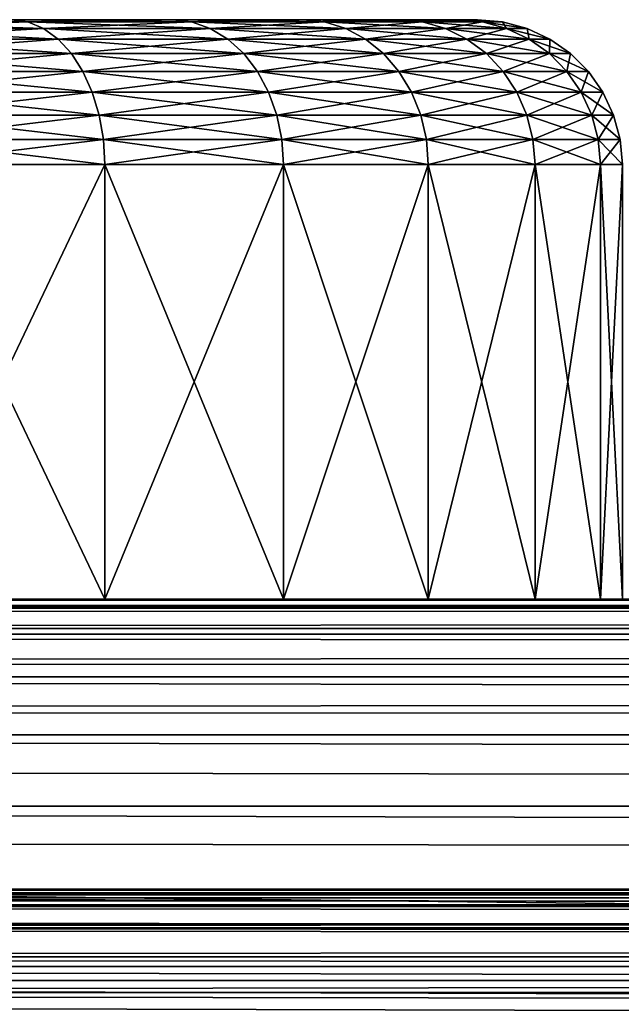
# Model space of a CAD drawing. Header units: inches. Extents: x 1 to 116, y -171 to -59.
# Tile 18 of 39: x 15.55 to 17.63, y -62.4 to -59. Entities that reach past the tile are written whole.
import ezdxf

# ---------------------------------------------------------------- set-up
doc = ezdxf.new("R2010")
doc.units = ezdxf.units.IN
doc.header["$MEASUREMENT"] = 0
doc.layers.get('0').update_dxf_attribs({"true_color": 0x5890e1})

msp = doc.modelspace()

# ---------------------------------------------------------------- meshes
at = {"color": 53, "true_color": 0xe0c657}
mesh = msp.add_polyface(dxfattribs=at)
corners = [(16.0791, -59, 60.4601), (15.5244, -59, 59.9054), (12.6319, -59, 63.3526), (16.529, -59, 61.1026), (15.5244, -59, 66.7998), (16.0791, -59, 66.2451), (16.529, -59, 65.6026), (16.0791, -59, 9.4601), (15.5244, -59, 8.9054), (12.6319, -59, 12.3526), (16.529, -59, 10.1026), (15.5244, -59, 15.7998), (16.0791, -59, 15.2451), (16.529, -59, 14.6026), (14.171, -59, 16.5812), (14.9253, -59.0076, 16.3249), (14.8819, -59, 16.2497), (15.5803, -59.0076, 15.8663), (14.9253, -59.0076, 8.3803), (14.8819, -59, 8.4555), (14.2007, -59.0076, 8.0424), (14.2007, -59.0076, 16.6628), (14.9674, -59.0302, 16.3978), (15.6344, -59.0302, 15.9308), (15.5803, -59.0076, 8.8389), (14.9674, -59.0302, 8.3074), (14.2295, -59.0302, 7.9633), (14.2295, -59.0302, 16.7419), (14.2565, -59.067, 16.8161), (15.0069, -59.067, 16.4662), (15.6851, -59.067, 15.9913), (15.6344, -59.0302, 8.7744), (15.0069, -59.067, 8.239), (14.2565, -59.067, 7.8891), (14.2809, -59.117, 16.8832), (15.0426, -59.117, 16.5281), (15.731, -59.117, 16.046), (15.6851, -59.067, 8.7139), (15.0426, -59.117, 8.1772), (14.2809, -59.117, 7.822), (14.171, -59, 67.5812), (14.9253, -59.0076, 67.3249), (14.8819, -59, 67.2497), (15.5803, -59.0076, 66.8663), (14.9253, -59.0076, 59.3803), (14.8819, -59, 59.4555), (14.2007, -59.0076, 59.0424), (14.2007, -59.0076, 67.6628), (14.9674, -59.0302, 67.3978), (15.6344, -59.0302, 66.9308), (15.5803, -59.0076, 59.8389), (14.9674, -59.0302, 59.3074), (14.2295, -59.0302, 58.9633), (14.2295, -59.0302, 67.7419), (14.2565, -59.067, 67.8161), (15.0069, -59.067, 67.4662), (15.6851, -59.067, 66.9913), (15.6344, -59.0302, 59.7744), (15.0069, -59.067, 59.239), (14.2565, -59.067, 58.8891), (14.2809, -59.117, 67.8832), (15.0426, -59.117, 67.5281), (15.731, -59.117, 67.046), (15.6851, -59.067, 59.7139), (15.0426, -59.117, 59.1772), (14.2809, -59.117, 58.822), (14.302, -59.1786, 58.7641)]
mesh.append_faces([[corners[k] for k in face] for face in [(0, 1, 2), (2, 3, 0), (4, 5, 2), (2, 5, 6), (7, 8, 9), (9, 10, 7), (11, 12, 9), (9, 12, 13), (14, 15, 16), (16, 15, 17), (8, 18, 19), (19, 18, 20), (21, 22, 15), (15, 22, 23), (24, 25, 18), (18, 25, 26), (27, 28, 29), (27, 29, 22), (22, 29, 30), (31, 32, 25), (25, 32, 33), (28, 34, 35), (28, 35, 29), (29, 35, 36), (37, 38, 32), (32, 38, 39), (32, 39, 33), (40, 41, 42), (42, 41, 43), (1, 44, 45), (45, 44, 46), (47, 48, 41), (41, 48, 49), (50, 51, 44), (44, 51, 52), (53, 54, 55), (53, 55, 48), (48, 55, 56), (57, 58, 51), (51, 58, 59), (54, 60, 61), (54, 61, 55), (55, 61, 62), (63, 64, 58), (58, 64, 65), (58, 65, 59), (64, 66, 65)]], dxfattribs={"color": 53})
mesh = msp.add_polyface(dxfattribs=at)
corners = [(17.0635, -59, 62.5712), (16.8605, -59, 61.8135), (12.6319, -59, 63.3526), (16.529, -59, 61.1026), (16.8605, -59, 64.8917), (17.0635, -59, 64.134), (17.1319, -59, 63.3526), (16.529, -59, 65.6026), (17.0635, -59, 11.5712), (16.8605, -59, 10.8135), (12.6319, -59, 12.3526), (16.529, -59, 10.1026), (16.8605, -59, 13.8917), (17.0635, -59, 13.134), (17.1319, -59, 12.3526), (16.529, -59, 14.6026), (14.8819, -59, 16.2497), (15.5803, -59.0076, 15.8663), (15.5244, -59, 15.7998), (16.1456, -59.0076, 15.301), (16.0791, -59, 15.2451), (16.0791, -59, 9.4601), (16.1456, -59.0076, 9.4042), (15.5803, -59.0076, 8.8389), (15.5244, -59, 8.9054), (14.9253, -59.0076, 8.3803), (14.9253, -59.0076, 16.3249), (15.6344, -59.0302, 15.9308), (16.2101, -59.0302, 15.3551), (15.6344, -59.0302, 8.7744), (14.9674, -59.0302, 8.3074), (14.9674, -59.0302, 16.3978), (15.6851, -59.067, 15.9913), (16.2706, -59.067, 15.4058), (16.2101, -59.0302, 9.3501), (15.6851, -59.067, 8.7139), (15.0069, -59.067, 8.239), (15.0069, -59.067, 16.4662), (15.731, -59.117, 16.046), (16.3253, -59.117, 15.4517), (16.2706, -59.067, 9.2994), (15.731, -59.117, 8.6592), (15.0426, -59.117, 8.1772), (14.8819, -59, 67.2497), (15.5803, -59.0076, 66.8663), (15.5244, -59, 66.7998), (16.1456, -59.0076, 66.301), (16.0791, -59, 66.2451), (16.0791, -59, 60.4601), (16.1456, -59.0076, 60.4042), (15.5803, -59.0076, 59.8389), (15.5244, -59, 59.9054), (14.9253, -59.0076, 59.3803), (14.9253, -59.0076, 67.3249), (15.6344, -59.0302, 66.9308), (16.2101, -59.0302, 66.3551), (15.6344, -59.0302, 59.7744), (14.9674, -59.0302, 59.3074), (14.9674, -59.0302, 67.3978), (15.6851, -59.067, 66.9913), (16.2706, -59.067, 66.4058), (16.2101, -59.0302, 60.3501), (15.6851, -59.067, 59.7139), (15.0069, -59.067, 59.239), (15.0069, -59.067, 67.4662), (15.731, -59.117, 67.046), (16.3253, -59.117, 66.4517), (16.2706, -59.067, 60.2994), (15.731, -59.117, 59.6592), (15.0426, -59.117, 59.1772)]
mesh.append_faces([[corners[k] for k in face] for face in [(0, 1, 2), (2, 1, 3), (4, 5, 2), (2, 5, 6), (2, 6, 0), (2, 7, 4), (8, 9, 10), (10, 9, 11), (12, 13, 10), (10, 13, 14), (10, 14, 8), (10, 15, 12), (16, 17, 18), (18, 17, 19), (18, 19, 20), (21, 22, 23), (21, 23, 24), (24, 23, 25), (26, 27, 17), (17, 27, 28), (22, 29, 23), (23, 29, 30), (31, 32, 27), (27, 32, 33), (34, 35, 29), (29, 35, 36), (37, 38, 32), (32, 38, 39), (40, 41, 35), (35, 41, 42), (43, 44, 45), (45, 44, 46), (45, 46, 47), (48, 49, 50), (48, 50, 51), (51, 50, 52), (53, 54, 44), (44, 54, 55), (49, 56, 50), (50, 56, 57), (58, 59, 54), (54, 59, 60), (61, 62, 56), (56, 62, 63), (64, 65, 59), (59, 65, 66), (67, 68, 62), (62, 68, 69)]], dxfattribs={"color": 53})
mesh = msp.add_polyface(dxfattribs=at)
corners = [(16.0791, -59, 15.2451), (16.1456, -59.0076, 15.301), (16.6042, -59.0076, 14.646), (16.529, -59, 14.6026), (16.529, -59, 10.1026), (16.6042, -59.0076, 10.0592), (16.1456, -59.0076, 9.4042), (16.0791, -59, 9.4601), (15.5803, -59.0076, 15.8663), (16.2101, -59.0302, 15.3551), (16.6771, -59.0302, 14.6881), (16.6771, -59.0302, 10.0171), (16.2101, -59.0302, 9.3501), (15.6344, -59.0302, 8.7744), (15.6344, -59.0302, 15.9308), (16.2706, -59.067, 15.4058), (16.7455, -59.067, 14.7276), (16.7455, -59.067, 9.9776), (16.2706, -59.067, 9.2994), (15.6851, -59.067, 8.7139), (15.6851, -59.067, 15.9913), (16.3253, -59.117, 15.4517), (16.8073, -59.117, 14.7633), (16.3253, -59.117, 9.2535), (15.731, -59.117, 8.6592), (15.731, -59.117, 16.046), (16.3725, -59.1786, 15.4913), (16.8073, -59.117, 9.9419), (16.3725, -59.1786, 9.2139), (15.7706, -59.1786, 8.612), (16.0791, -59, 66.2451), (16.1456, -59.0076, 66.301), (16.6042, -59.0076, 65.646), (16.529, -59, 65.6026), (16.529, -59, 61.1026), (16.6042, -59.0076, 61.0592), (16.1456, -59.0076, 60.4042), (16.0791, -59, 60.4601), (15.5803, -59.0076, 66.8663), (16.2101, -59.0302, 66.3551), (16.6771, -59.0302, 65.6881), (16.6771, -59.0302, 61.0171), (16.2101, -59.0302, 60.3501), (15.6344, -59.0302, 59.7744), (15.6344, -59.0302, 66.9308), (16.2706, -59.067, 66.4058), (16.7455, -59.067, 65.7276), (16.7455, -59.067, 60.9776), (16.2706, -59.067, 60.2994), (15.6851, -59.067, 59.7139), (15.6851, -59.067, 66.9913), (16.3253, -59.117, 66.4517), (16.8073, -59.117, 65.7633), (16.3253, -59.117, 60.2535), (15.731, -59.117, 59.6592), (15.731, -59.117, 67.046), (16.3725, -59.1786, 66.4913), (16.8073, -59.117, 60.9419), (16.3725, -59.1786, 60.2139), (15.7706, -59.1786, 59.612)]
mesh.append_faces([[corners[k] for k in face] for face in [(0, 1, 2), (0, 2, 3), (4, 5, 6), (4, 6, 7), (8, 9, 1), (1, 9, 10), (1, 10, 2), (5, 11, 12), (5, 12, 6), (6, 12, 13), (14, 15, 9), (9, 15, 16), (9, 16, 10), (11, 17, 18), (11, 18, 12), (12, 18, 19), (20, 21, 15), (15, 21, 22), (17, 23, 18), (18, 23, 24), (25, 26, 21), (27, 28, 23), (23, 29, 24), (30, 31, 32), (30, 32, 33), (34, 35, 36), (34, 36, 37), (38, 39, 31), (31, 39, 40), (31, 40, 32), (35, 41, 42), (35, 42, 36), (36, 42, 43), (44, 45, 39), (39, 45, 46), (39, 46, 40), (41, 47, 48), (41, 48, 42), (42, 48, 49), (50, 51, 45), (45, 51, 52), (47, 53, 48), (48, 53, 54), (55, 56, 51), (57, 58, 53), (53, 58, 59), (53, 59, 54)]], dxfattribs={"color": 53})
mesh = msp.add_polyface(dxfattribs=at)
corners = [(16.529, -59, 14.6026), (16.6042, -59.0076, 14.646), (16.9421, -59.0076, 13.9214), (16.8605, -59, 13.8917), (17.149, -59.0076, 13.1491), (17.0635, -59, 13.134), (17.0635, -59, 11.5712), (16.9421, -59.0076, 10.7838), (16.8605, -59, 10.8135), (16.6042, -59.0076, 10.0592), (16.529, -59, 10.1026), (16.6771, -59.0302, 14.6881), (17.0212, -59.0302, 13.9502), (17.149, -59.0076, 11.5561), (17.0212, -59.0302, 10.755), (16.6771, -59.0302, 10.0171), (16.7455, -59.067, 14.7276), (17.0954, -59.067, 13.9772), (17.0954, -59.067, 10.728), (16.7455, -59.067, 9.9776), (16.2706, -59.067, 15.4058), (16.8073, -59.117, 14.7633), (17.1625, -59.117, 14.0016), (17.1625, -59.117, 10.7036), (16.8073, -59.117, 9.9419), (16.3253, -59.117, 9.2535), (16.3253, -59.117, 15.4517), (16.8607, -59.1786, 14.7941), (16.8607, -59.1786, 9.9111), (16.529, -59, 65.6026), (16.6042, -59.0076, 65.646), (16.9421, -59.0076, 64.9214), (16.8605, -59, 64.8917), (17.149, -59.0076, 64.1491), (17.0635, -59, 64.134), (17.0635, -59, 62.5712), (16.9421, -59.0076, 61.7838), (16.8605, -59, 61.8135), (16.6042, -59.0076, 61.0592), (16.529, -59, 61.1026), (16.6771, -59.0302, 65.6881), (17.0212, -59.0302, 64.9502), (17.149, -59.0076, 62.5561), (17.0212, -59.0302, 61.755), (16.6771, -59.0302, 61.0171), (16.7455, -59.067, 65.7276), (17.0954, -59.067, 64.9772), (17.0954, -59.067, 61.728), (16.7455, -59.067, 60.9776), (16.2706, -59.067, 66.4058), (16.8073, -59.117, 65.7633), (17.1625, -59.117, 65.0016), (17.1625, -59.117, 61.7036), (16.8073, -59.117, 60.9419), (16.3253, -59.117, 60.2535), (16.3253, -59.117, 66.4517), (16.8607, -59.1786, 65.7941), (16.8607, -59.1786, 60.9111)]
mesh.append_faces([[corners[k] for k in face] for face in [(0, 1, 2), (0, 2, 3), (3, 2, 4), (3, 4, 5), (6, 7, 8), (8, 7, 9), (8, 9, 10), (1, 11, 12), (1, 12, 2), (13, 14, 7), (7, 14, 15), (7, 15, 9), (11, 16, 17), (11, 17, 12), (14, 18, 19), (14, 19, 15), (20, 21, 16), (16, 21, 22), (16, 22, 17), (18, 23, 24), (18, 24, 19), (19, 24, 25), (26, 27, 21), (23, 28, 24), (29, 30, 31), (29, 31, 32), (32, 31, 33), (32, 33, 34), (35, 36, 37), (37, 36, 38), (37, 38, 39), (30, 40, 41), (30, 41, 31), (42, 43, 36), (36, 43, 44), (36, 44, 38), (40, 45, 46), (40, 46, 41), (43, 47, 48), (43, 48, 44), (49, 50, 45), (45, 50, 51), (45, 51, 46), (47, 52, 53), (47, 53, 48), (48, 53, 54), (55, 56, 50), (52, 57, 53)]], dxfattribs={"color": 53})
mesh = msp.add_polyface(dxfattribs=at)
corners = [(17.0635, -59, 13.134), (17.149, -59.0076, 13.1491), (17.2187, -59.0076, 12.3526), (17.1319, -59, 12.3526), (17.149, -59.0076, 11.5561), (17.0635, -59, 11.5712), (16.9421, -59.0076, 10.7838), (16.9421, -59.0076, 13.9214), (17.0212, -59.0302, 13.9502), (17.2319, -59.0302, 13.1637), (17.3029, -59.0302, 12.3526), (17.2319, -59.0302, 11.5415), (17.0212, -59.0302, 10.755), (17.0954, -59.067, 13.9772), (17.3097, -59.067, 13.1774), (17.3097, -59.067, 11.5278), (17.0954, -59.067, 10.728), (17.1625, -59.117, 14.0016), (17.38, -59.117, 13.1898), (17.1625, -59.117, 10.7036), (16.8073, -59.117, 14.7633), (17.2204, -59.1786, 14.0227), (17.38, -59.117, 11.5154), (17.2204, -59.1786, 10.6825), (16.8607, -59.1786, 9.9111), (16.8607, -59.1786, 14.7941), (17.2674, -59.25, 14.0398), (17.2674, -59.25, 10.6654), (16.904, -59.25, 9.8861), (17.0635, -59, 64.134), (17.149, -59.0076, 64.1491), (17.2187, -59.0076, 63.3526), (17.1319, -59, 63.3526), (17.149, -59.0076, 62.5561), (17.0635, -59, 62.5712), (16.9421, -59.0076, 61.7838), (16.9421, -59.0076, 64.9214), (17.0212, -59.0302, 64.9502), (17.2319, -59.0302, 64.1637), (17.3029, -59.0302, 63.3526), (17.2319, -59.0302, 62.5415), (17.0212, -59.0302, 61.755), (17.0954, -59.067, 64.9772), (17.3097, -59.067, 64.1774), (17.3097, -59.067, 62.5278), (17.0954, -59.067, 61.728), (17.1625, -59.117, 65.0016), (17.38, -59.117, 64.1898), (17.1625, -59.117, 61.7036), (16.8073, -59.117, 65.7633), (17.2204, -59.1786, 65.0227), (17.38, -59.117, 62.5154), (17.2204, -59.1786, 61.6825), (16.8607, -59.1786, 60.9111), (16.8607, -59.1786, 65.7941), (17.2674, -59.25, 65.0398), (17.2674, -59.25, 61.6654), (16.904, -59.25, 60.8861)]
mesh.append_faces([[corners[k] for k in face] for face in [(0, 1, 2), (0, 2, 3), (3, 2, 4), (3, 4, 5), (5, 4, 6), (7, 8, 9), (7, 9, 1), (1, 9, 10), (1, 10, 2), (2, 10, 11), (2, 11, 4), (4, 11, 12), (8, 13, 14), (8, 14, 9), (11, 15, 16), (11, 16, 12), (13, 17, 18), (13, 18, 14), (15, 19, 16), (20, 21, 17), (22, 23, 19), (19, 23, 24), (25, 26, 21), (23, 27, 28), (29, 30, 31), (29, 31, 32), (32, 31, 33), (32, 33, 34), (34, 33, 35), (36, 37, 38), (36, 38, 30), (30, 38, 39), (30, 39, 31), (31, 39, 40), (31, 40, 33), (33, 40, 41), (37, 42, 43), (37, 43, 38), (40, 44, 45), (40, 45, 41), (42, 46, 47), (44, 48, 45), (49, 50, 46), (51, 52, 48), (48, 52, 53), (54, 55, 50), (52, 56, 57)]], dxfattribs={"color": 53})
mesh = msp.add_polyface(dxfattribs=at)
corners = [(17.2319, -59.0302, 13.1637), (17.3097, -59.067, 13.1774), (17.3819, -59.067, 12.3526), (17.3029, -59.0302, 12.3526), (17.3097, -59.067, 11.5278), (17.2319, -59.0302, 11.5415), (17.38, -59.117, 13.1898), (17.4533, -59.117, 12.3526), (17.38, -59.117, 11.5154), (17.1625, -59.117, 10.7036), (17.1625, -59.117, 14.0016), (17.2204, -59.1786, 14.0227), (17.4407, -59.1786, 13.2005), (17.5149, -59.1786, 12.3526), (17.4407, -59.1786, 11.5047), (17.2204, -59.1786, 10.6825), (17.49, -59.25, 13.2092), (17.5649, -59.25, 12.3526), (17.49, -59.25, 11.496), (17.2674, -59.25, 10.6654), (17.2319, -59.0302, 64.1637), (17.3097, -59.067, 64.1774), (17.3819, -59.067, 63.3526), (17.3029, -59.0302, 63.3526), (17.3097, -59.067, 62.5278), (17.2319, -59.0302, 62.5415), (17.0954, -59.067, 64.9772), (17.38, -59.117, 64.1898), (17.4533, -59.117, 63.3526), (17.38, -59.117, 62.5154), (17.1625, -59.117, 61.7036), (17.1625, -59.117, 65.0016), (17.2204, -59.1786, 65.0227), (17.4407, -59.1786, 64.2005), (17.5149, -59.1786, 63.3526), (17.4407, -59.1786, 62.5047), (17.2204, -59.1786, 61.6825), (17.2674, -59.25, 65.0398), (17.49, -59.25, 64.2092), (17.5649, -59.25, 63.3526), (17.49, -59.25, 62.496), (17.2674, -59.25, 61.6654)]
mesh.append_faces([[corners[k] for k in face] for face in [(0, 1, 2), (0, 2, 3), (3, 2, 4), (3, 4, 5), (1, 6, 7), (1, 7, 2), (2, 7, 8), (2, 8, 4), (4, 8, 9), (10, 11, 12), (10, 12, 6), (6, 12, 13), (6, 13, 7), (7, 13, 14), (7, 14, 8), (8, 14, 15), (11, 16, 12), (12, 16, 17), (12, 17, 13), (13, 17, 18), (13, 18, 14), (14, 18, 19), (14, 19, 15), (20, 21, 22), (20, 22, 23), (23, 22, 24), (23, 24, 25), (26, 27, 21), (21, 27, 28), (21, 28, 22), (22, 28, 29), (22, 29, 24), (24, 29, 30), (31, 32, 33), (31, 33, 27), (27, 33, 34), (27, 34, 28), (28, 34, 35), (28, 35, 29), (29, 35, 36), (32, 37, 38), (32, 38, 33), (33, 38, 39), (33, 39, 34), (34, 39, 40), (34, 40, 35), (35, 40, 41), (35, 41, 36)]], dxfattribs={"color": 53})
mesh = msp.add_polyface(dxfattribs=at)
corners = [(14.2809, -59.117, 16.8832), (14.302, -59.1786, 16.9411), (15.0734, -59.1786, 16.5814), (15.0426, -59.117, 16.5281), (15.7706, -59.1786, 16.0932), (15.731, -59.117, 16.046), (15.731, -59.117, 8.6592), (15.7706, -59.1786, 8.612), (15.0734, -59.1786, 8.1238), (15.0426, -59.117, 8.1772), (14.302, -59.1786, 7.7641), (14.2809, -59.117, 7.822), (14.3191, -59.25, 16.9881), (15.0984, -59.25, 16.6247), (15.8028, -59.25, 16.1315), (15.8028, -59.25, 8.5737), (15.0984, -59.25, 8.0805), (14.3191, -59.25, 7.7171), (14.3317, -59.329, 17.0227), (15.1168, -59.329, 16.6566), (15.8265, -59.329, 16.1597), (15.8265, -59.329, 8.5455), (15.1168, -59.329, 8.0486), (14.3317, -59.329, 7.6825), (14.2809, -59.117, 67.8832), (14.302, -59.1786, 67.9411), (15.0734, -59.1786, 67.5814), (15.0426, -59.117, 67.5281), (15.7706, -59.1786, 67.0932), (15.731, -59.117, 67.046), (15.731, -59.117, 59.6592), (15.7706, -59.1786, 59.612), (15.0734, -59.1786, 59.1238), (15.0426, -59.117, 59.1772), (14.302, -59.1786, 58.7641), (14.3191, -59.25, 67.9881), (15.0984, -59.25, 67.6247), (15.8028, -59.25, 67.1315), (15.8028, -59.25, 59.5737), (15.0984, -59.25, 59.0805), (14.3191, -59.25, 58.7171), (14.3317, -59.329, 68.0227), (15.1168, -59.329, 67.6566), (15.8265, -59.329, 67.1597), (15.8265, -59.329, 59.5455), (15.1168, -59.329, 59.0486), (14.3317, -59.329, 58.6825), (14.3394, -59.4132, 58.6613)]
mesh.append_faces([[corners[k] for k in face] for face in [(0, 1, 2), (0, 2, 3), (3, 2, 4), (3, 4, 5), (6, 7, 8), (6, 8, 9), (9, 8, 10), (9, 10, 11), (1, 12, 13), (1, 13, 2), (2, 13, 14), (2, 14, 4), (7, 15, 16), (7, 16, 8), (8, 16, 17), (8, 17, 10), (12, 18, 19), (12, 19, 13), (13, 19, 20), (13, 20, 14), (15, 21, 22), (15, 22, 16), (16, 22, 23), (16, 23, 17), (24, 25, 26), (24, 26, 27), (27, 26, 28), (27, 28, 29), (30, 31, 32), (30, 32, 33), (33, 32, 34), (25, 35, 36), (25, 36, 26), (26, 36, 37), (26, 37, 28), (31, 38, 39), (31, 39, 32), (32, 39, 40), (32, 40, 34), (35, 41, 42), (35, 42, 36), (36, 42, 43), (36, 43, 37), (38, 44, 45), (38, 45, 39), (39, 45, 46), (39, 46, 40), (45, 47, 46)]], dxfattribs={"color": 53})
mesh = msp.add_polyface(dxfattribs=at)
corners = [(15.731, -59.117, 16.046), (15.7706, -59.1786, 16.0932), (16.3725, -59.1786, 15.4913), (16.3253, -59.117, 15.4517), (16.8607, -59.1786, 14.7941), (16.8073, -59.117, 14.7633), (17.2204, -59.1786, 14.0227), (16.8073, -59.117, 9.9419), (16.8607, -59.1786, 9.9111), (16.3725, -59.1786, 9.2139), (16.3253, -59.117, 9.2535), (15.7706, -59.1786, 8.612), (15.8028, -59.25, 16.1315), (16.4108, -59.25, 15.5235), (16.904, -59.25, 14.8191), (17.2674, -59.25, 14.0398), (17.2204, -59.1786, 10.6825), (16.904, -59.25, 9.8861), (16.4108, -59.25, 9.1817), (15.8028, -59.25, 8.5737), (15.8265, -59.329, 16.1597), (16.439, -59.329, 15.5472), (16.9359, -59.329, 14.8375), (17.2674, -59.25, 10.6654), (16.9359, -59.329, 9.8677), (16.439, -59.329, 9.158), (15.8265, -59.329, 8.5455), (15.731, -59.117, 67.046), (15.7706, -59.1786, 67.0932), (16.3725, -59.1786, 66.4913), (16.3253, -59.117, 66.4517), (16.8607, -59.1786, 65.7941), (16.8073, -59.117, 65.7633), (17.2204, -59.1786, 65.0227), (16.8073, -59.117, 60.9419), (16.8607, -59.1786, 60.9111), (16.3725, -59.1786, 60.2139), (15.8028, -59.25, 67.1315), (16.4108, -59.25, 66.5235), (16.904, -59.25, 65.8191), (17.2674, -59.25, 65.0398), (17.2204, -59.1786, 61.6825), (16.904, -59.25, 60.8861), (16.4108, -59.25, 60.1817), (15.8028, -59.25, 59.5737), (15.7706, -59.1786, 59.612), (15.8265, -59.329, 67.1597), (16.439, -59.329, 66.5472), (16.9359, -59.329, 65.8375), (17.2674, -59.25, 61.6654), (16.9359, -59.329, 60.8677), (16.439, -59.329, 60.158), (15.8265, -59.329, 59.5455), (15.841, -59.4132, 59.5282)]
mesh.append_faces([[corners[k] for k in face] for face in [(0, 1, 2), (3, 2, 4), (5, 4, 6), (7, 8, 9), (10, 9, 11), (1, 12, 13), (1, 13, 2), (2, 13, 14), (2, 14, 4), (4, 14, 15), (16, 17, 8), (8, 17, 18), (8, 18, 9), (9, 18, 19), (9, 19, 11), (12, 20, 21), (12, 21, 13), (13, 21, 22), (13, 22, 14), (23, 24, 17), (17, 24, 25), (17, 25, 18), (18, 25, 26), (18, 26, 19), (27, 28, 29), (30, 29, 31), (32, 31, 33), (34, 35, 36), (28, 37, 38), (28, 38, 29), (29, 38, 39), (29, 39, 31), (31, 39, 40), (41, 42, 35), (35, 42, 43), (35, 43, 36), (36, 43, 44), (36, 44, 45), (37, 46, 47), (37, 47, 38), (38, 47, 48), (38, 48, 39), (49, 50, 42), (42, 50, 51), (42, 51, 43), (43, 51, 52), (43, 52, 44), (51, 53, 52)]], dxfattribs={"color": 53})
mesh = msp.add_polyface(dxfattribs=at)
corners = [(17.2204, -59.1786, 14.0227), (17.2674, -59.25, 14.0398), (17.49, -59.25, 13.2092), (16.904, -59.25, 14.8191), (16.9359, -59.329, 14.8375), (17.302, -59.329, 14.0524), (17.5262, -59.329, 13.2156), (17.6017, -59.329, 12.3526), (17.5649, -59.25, 12.3526), (17.5262, -59.329, 11.4896), (17.49, -59.25, 11.496), (17.302, -59.329, 10.6528), (17.2674, -59.25, 10.6654), (16.9359, -59.329, 9.8677), (16.9554, -59.4132, 14.8488), (17.3232, -59.4132, 14.0601), (17.5485, -59.4132, 13.2195), (17.6243, -59.4132, 12.3526), (17.5485, -59.4132, 11.4857), (17.3232, -59.4132, 10.6451), (16.9554, -59.4132, 9.8564), (16.904, -59.25, 65.8191), (16.9359, -59.329, 65.8375), (17.302, -59.329, 65.0524), (17.2674, -59.25, 65.0398), (17.5262, -59.329, 64.2156), (17.49, -59.25, 64.2092), (17.6017, -59.329, 63.3526), (17.5649, -59.25, 63.3526), (17.5262, -59.329, 62.4896), (17.49, -59.25, 62.496), (17.302, -59.329, 61.6528), (17.2674, -59.25, 61.6654), (16.9359, -59.329, 60.8677), (16.9554, -59.4132, 65.8488), (17.3232, -59.4132, 65.0601), (17.5485, -59.4132, 64.2195), (17.6243, -59.4132, 63.3526), (17.5485, -59.4132, 62.4857), (17.3232, -59.4132, 61.6451), (16.9554, -59.4132, 60.8564), (16.962, -59.5, 60.8526)]
mesh.append_faces([[corners[k] for k in face] for face in [(0, 1, 2), (3, 4, 5), (3, 5, 1), (1, 5, 6), (1, 6, 2), (2, 6, 7), (2, 7, 8), (8, 7, 9), (8, 9, 10), (10, 9, 11), (10, 11, 12), (12, 11, 13), (4, 14, 15), (4, 15, 5), (5, 15, 16), (5, 16, 6), (6, 16, 17), (6, 17, 7), (7, 17, 18), (7, 18, 9), (9, 18, 19), (9, 19, 11), (11, 19, 20), (11, 20, 13), (21, 22, 23), (21, 23, 24), (24, 23, 25), (24, 25, 26), (26, 25, 27), (26, 27, 28), (28, 27, 29), (28, 29, 30), (30, 29, 31), (30, 31, 32), (32, 31, 33), (22, 34, 35), (22, 35, 23), (23, 35, 36), (23, 36, 25), (25, 36, 37), (25, 37, 27), (27, 37, 38), (27, 38, 29), (29, 38, 39), (29, 39, 31), (31, 39, 40), (31, 40, 33), (39, 41, 40)]], dxfattribs={"color": 53})
mesh = msp.add_polyface(dxfattribs=at)
corners = [(15.8458, -61, 67.1828), (15.8458, -59.5, 67.1828), (15.1319, -59.5, 67.6827), (15.1319, -61, 67.6827), (14.342, -59.5, 68.0511), (14.342, -61, 68.0511), (14.342, -61, 58.6541), (14.342, -59.5, 58.6541), (15.1319, -59.5, 59.0225), (15.1319, -61, 59.0225), (15.8458, -59.5, 59.5224), (15.8458, -61, 59.5224), (15.8458, -61, 16.1828), (15.8458, -59.5, 16.1828), (15.1319, -59.5, 16.6827), (15.1319, -61, 16.6827), (14.342, -59.5, 17.0511), (14.342, -61, 17.0511), (14.342, -61, 7.6541), (14.342, -59.5, 7.6541), (15.1319, -59.5, 8.0225), (15.1319, -61, 8.0225), (15.8458, -59.5, 8.5224), (15.8458, -61, 8.5224), (14.3317, -59.329, 17.0227), (14.3394, -59.4132, 17.0439), (15.1281, -59.4132, 16.6761), (15.1168, -59.329, 16.6566), (15.841, -59.4132, 16.177), (15.8265, -59.329, 16.1597), (15.8265, -59.329, 8.5455), (15.841, -59.4132, 8.5282), (15.1281, -59.4132, 8.0291), (15.1168, -59.329, 8.0486), (14.3394, -59.4132, 7.6613), (14.3317, -59.329, 7.6825), (14.3317, -59.329, 68.0227), (14.3394, -59.4132, 68.0439), (15.1281, -59.4132, 67.6761), (15.1168, -59.329, 67.6566), (15.841, -59.4132, 67.177), (15.8265, -59.329, 67.1597), (15.8265, -59.329, 59.5455), (15.841, -59.4132, 59.5282), (15.1281, -59.4132, 59.0291), (15.1168, -59.329, 59.0486), (14.3394, -59.4132, 58.6613)]
mesh.append_faces([[corners[k] for k in face] for face in [(0, 1, 2), (0, 2, 3), (3, 2, 4), (3, 4, 5), (6, 7, 8), (6, 8, 9), (9, 8, 10), (9, 10, 11), (12, 13, 14), (12, 14, 15), (15, 14, 16), (15, 16, 17), (18, 19, 20), (18, 20, 21), (21, 20, 22), (21, 22, 23), (24, 25, 26), (24, 26, 27), (27, 26, 28), (27, 28, 29), (30, 31, 32), (30, 32, 33), (33, 32, 34), (33, 34, 35), (25, 16, 14), (25, 14, 26), (26, 14, 13), (26, 13, 28), (31, 22, 20), (31, 20, 32), (32, 20, 19), (32, 19, 34), (36, 37, 38), (36, 38, 39), (39, 38, 40), (39, 40, 41), (42, 43, 44), (42, 44, 45), (45, 44, 46), (37, 4, 2), (37, 2, 38), (38, 2, 1), (38, 1, 40), (43, 10, 8), (43, 8, 44), (44, 8, 7), (44, 7, 46)]], dxfattribs={"color": 53})
mesh = msp.add_polyface(dxfattribs=at)
corners = [(16.962, -61, 65.8526), (16.962, -59.5, 65.8526), (16.4621, -59.5, 66.5665), (16.4621, -61, 66.5665), (15.8458, -59.5, 67.1828), (15.8458, -61, 67.1828), (15.8458, -61, 59.5224), (15.8458, -59.5, 59.5224), (16.4621, -59.5, 60.1387), (16.4621, -61, 60.1387), (16.962, -59.5, 60.8526), (16.962, -61, 60.8526), (16.962, -61, 14.8526), (16.962, -59.5, 14.8526), (16.4621, -59.5, 15.5665), (16.4621, -61, 15.5665), (15.8458, -59.5, 16.1828), (15.8458, -61, 16.1828), (15.8458, -61, 8.5224), (15.8458, -59.5, 8.5224), (16.4621, -59.5, 9.1387), (16.4621, -61, 9.1387), (16.962, -59.5, 9.8526), (16.962, -61, 9.8526), (15.8265, -59.329, 16.1597), (15.841, -59.4132, 16.177), (16.4563, -59.4132, 15.5617), (16.439, -59.329, 15.5472), (16.9554, -59.4132, 14.8488), (16.9359, -59.329, 14.8375), (16.9359, -59.329, 9.8677), (16.9554, -59.4132, 9.8564), (16.4563, -59.4132, 9.1435), (16.439, -59.329, 9.158), (15.841, -59.4132, 8.5282), (15.8265, -59.329, 8.5455), (15.8265, -59.329, 67.1597), (15.841, -59.4132, 67.177), (16.4563, -59.4132, 66.5617), (16.439, -59.329, 66.5472), (16.9554, -59.4132, 65.8488), (16.9359, -59.329, 65.8375), (16.9359, -59.329, 60.8677), (16.9554, -59.4132, 60.8564), (16.4563, -59.4132, 60.1435), (16.439, -59.329, 60.158), (15.841, -59.4132, 59.5282)]
mesh.append_faces([[corners[k] for k in face] for face in [(0, 1, 2), (0, 2, 3), (3, 2, 4), (3, 4, 5), (6, 7, 8), (6, 8, 9), (9, 8, 10), (9, 10, 11), (12, 13, 14), (12, 14, 15), (15, 14, 16), (15, 16, 17), (18, 19, 20), (18, 20, 21), (21, 20, 22), (21, 22, 23), (24, 25, 26), (24, 26, 27), (27, 26, 28), (27, 28, 29), (30, 31, 32), (30, 32, 33), (33, 32, 34), (33, 34, 35), (25, 16, 14), (25, 14, 26), (26, 14, 13), (26, 13, 28), (31, 22, 20), (31, 20, 32), (32, 20, 19), (32, 19, 34), (36, 37, 38), (36, 38, 39), (39, 38, 40), (39, 40, 41), (42, 43, 44), (42, 44, 45), (45, 44, 46), (37, 4, 2), (37, 2, 38), (38, 2, 1), (38, 1, 40), (43, 10, 8), (43, 8, 44), (44, 8, 7), (44, 7, 46)]], dxfattribs={"color": 53})
mesh = msp.add_polyface(dxfattribs=at)
corners = [(17.6319, -61, 63.3526), (17.5559, -59.5, 64.2208), (17.5559, -61, 64.2208), (17.3304, -59.5, 65.0627), (17.3304, -61, 65.0627), (16.962, -59.5, 65.8526), (16.962, -61, 65.8526), (16.962, -61, 60.8526), (16.962, -59.5, 60.8526), (17.3304, -59.5, 61.6425), (17.3304, -61, 61.6425), (17.5559, -59.5, 62.4844), (17.5559, -61, 62.4844), (17.6319, -59.5, 63.3526), (17.6319, -61, 12.3526), (17.5559, -59.5, 13.2208), (17.5559, -61, 13.2208), (17.3304, -59.5, 14.0627), (17.3304, -61, 14.0627), (16.962, -59.5, 14.8526), (16.962, -61, 14.8526), (16.962, -61, 9.8526), (16.962, -59.5, 9.8526), (17.3304, -59.5, 10.6425), (17.3304, -61, 10.6425), (17.5559, -59.5, 11.4844), (17.5559, -61, 11.4844), (17.6319, -59.5, 12.3526), (16.9554, -59.4132, 14.8488), (17.3232, -59.4132, 14.0601), (17.5485, -59.4132, 13.2195), (17.6243, -59.4132, 12.3526), (17.5485, -59.4132, 11.4857), (17.3232, -59.4132, 10.6451), (16.9554, -59.4132, 9.8564), (16.9554, -59.4132, 65.8488), (17.3232, -59.4132, 65.0601), (17.5485, -59.4132, 64.2195), (17.6243, -59.4132, 63.3526), (17.5485, -59.4132, 62.4857), (17.3232, -59.4132, 61.6451)]
mesh.append_faces([[corners[k] for k in face] for face in [(0, 1, 2), (2, 1, 3), (2, 3, 4), (4, 3, 5), (4, 5, 6), (7, 8, 9), (7, 9, 10), (10, 9, 11), (10, 11, 12), (12, 11, 13), (12, 13, 0), (0, 13, 1), (14, 15, 16), (16, 15, 17), (16, 17, 18), (18, 17, 19), (18, 19, 20), (21, 22, 23), (21, 23, 24), (24, 23, 25), (24, 25, 26), (26, 25, 27), (26, 27, 14), (14, 27, 15), (28, 19, 17), (28, 17, 29), (29, 17, 15), (29, 15, 30), (30, 15, 27), (30, 27, 31), (31, 27, 25), (31, 25, 32), (32, 25, 23), (32, 23, 33), (33, 23, 22), (33, 22, 34), (35, 5, 3), (35, 3, 36), (36, 3, 1), (36, 1, 37), (37, 1, 13), (37, 13, 38), (38, 13, 11), (38, 11, 39), (39, 11, 9), (39, 9, 40), (40, 9, 8)]], dxfattribs={"color": 53})
mesh = msp.add_polyface(dxfattribs=at)
corners = [(112.1319, -63, 3.1206), (3.1319, -63, 3.1206), (3.1319, -62.7144, 3.3205), (112.1319, -62.7144, 3.3205), (3.1319, -62.4679, 3.567), (112.1319, -62.4679, 3.567), (3.1319, -62.268, 3.8526), (112.1319, -62.268, 3.8526), (3.1319, -62.1206, 4.1686), (112.1319, -62.1206, 4.1686), (3.1319, -62.0304, 4.5053), (112.1319, -62.0304, 4.5053), (3.1319, -62, 4.8526), (112.1319, -62, 61.8526), (3.1319, -62, 61.8526), (13.1319, -62, 71.8526), (11.3954, -62, 71.7007), (9.7117, -62, 71.2495), (8.1319, -62, 70.5129), (8.1319, -63, 70.5129), (9.7117, -63, 71.2495), (11.3954, -63, 71.7007), (13.1319, -63, 71.8526), (2.6319, -61, 2.3526), (11.7637, -61, 7.4286), (12.6319, -61, 7.3526), (10.1319, -61, 8.0225), (10.9218, -61, 7.6541), (98.7079, -61, 11.4844), (2.6319, -61, 73.3526), (14.342, -61, 68.0511), (13.5001, -61, 68.2766), (12.6319, -61, 68.3526), (11.7637, -61, 68.2766), (10.9218, -61, 68.0511), (10.1319, -61, 67.6827), (8.3018, -61, 14.8526), (7.7079, -61, 62.4844), (7.9334, -61, 61.6425), (8.3018, -61, 60.8526), (9.418, -61, 59.5224), (10.1319, -61, 16.6827), (9.418, -61, 16.1828), (8.8017, -61, 60.1387), (8.8017, -61, 15.5665), (12.6319, -61, 58.3526), (15.1319, -61, 16.6827), (14.342, -61, 17.0511), (10.9218, -61, 58.6541), (11.7637, -61, 58.4286), (10.9218, -61, 17.0511), (2.6319, -62, 73.3526), (2.6319, -62, 2.3526), (113.6319, -62, 73.3526), (113.6319, -62.0152, 2.179), (2.6319, -62.0152, 2.179), (113.6319, -62.0603, 2.0106), (2.6319, -62.0603, 2.0106), (113.6319, -62.134, 1.8526), (2.6319, -62.134, 1.8526), (113.6319, -62.234, 1.7098), (2.6319, -62.234, 1.7098), (113.6319, -62.3572, 1.5866), (2.6319, -62.3572, 1.5866), (113.6319, -62.5, 1.4866), (2.6319, -62.5, 1.4866), (113.6319, -62.658, 1.4129), (2.6319, -62.658, 1.4129), (113.6319, -62.8264, 1.3678), (2.6319, -62.8264, 1.3678), (2.6319, -62.0152, 73.5263), (113.6319, -62.0152, 73.5263), (2.6319, -62.0603, 73.6946), (113.6319, -62.0603, 73.6946), (2.6319, -62.134, 73.8526), (113.6319, -62.134, 73.8526), (2.6319, -62.234, 73.9954)]
mesh.append_faces([[corners[k] for k in face] for face in [(0, 1, 2), (3, 2, 4), (5, 4, 6), (7, 6, 8), (9, 8, 10), (11, 10, 12), (13, 12, 14), (15, 14, 16), (16, 14, 17), (18, 19, 20), (18, 20, 17), (17, 20, 21), (17, 21, 16), (16, 21, 22), (16, 22, 15), (23, 24, 25), (23, 26, 27), (23, 27, 24), (25, 28, 23), (29, 30, 31), (29, 31, 32), (32, 33, 29), (29, 33, 34), (29, 34, 35), (36, 37, 38), (36, 38, 39), (40, 41, 42), (39, 43, 36), (36, 43, 40), (36, 40, 44), (44, 40, 42), (45, 46, 47), (48, 49, 50), (41, 40, 50), (51, 52, 53), (54, 52, 55), (56, 55, 57), (58, 57, 59), (60, 59, 61), (62, 61, 63), (64, 63, 65), (66, 65, 67), (68, 67, 69), (51, 53, 70), (70, 71, 72), (72, 73, 74), (74, 75, 76)]], dxfattribs={"color": 53})
mesh = msp.add_polyface(dxfattribs=at)
corners = [(13.1319, -62, 71.8526), (112.1319, -62, 61.8526), (3.1319, -62, 61.8526), (13.1319, -63, 71.8526), (102.1319, -63, 71.8526), (13.5001, -61, 7.4286), (14.342, -61, 7.6541), (98.9334, -61, 14.0627), (99.3018, -61, 14.8526), (15.1319, -61, 8.0225), (15.8458, -61, 8.5224), (16.962, -61, 9.8526), (16.4621, -61, 9.1387), (98.6319, -61, 12.3526), (12.6319, -61, 7.3526), (13.5001, -61, 58.4286), (98.6319, -61, 63.3526), (12.6319, -61, 58.3526), (113.6319, -61, 73.3526), (14.342, -61, 68.0511), (2.6319, -61, 73.3526), (101.9218, -61, 68.0511), (14.342, -61, 58.6541), (102.7637, -61, 68.2766), (15.1319, -61, 59.0225), (98.7079, -61, 62.4844), (16.962, -61, 14.8526), (16.4621, -61, 15.5665), (15.8458, -61, 16.1828), (15.1319, -61, 16.6827), (2.6319, -62.234, 73.9954), (113.6319, -62.234, 73.9954), (2.6319, -62.3572, 74.1186), (113.6319, -62.3572, 74.1186), (2.6319, -62.5, 74.2186), (113.6319, -62.5, 74.2186), (2.6319, -62.658, 74.2923), (113.6319, -62.658, 74.2923), (2.6319, -62.8264, 74.3374), (113.6319, -62.8264, 74.3374), (2.6319, -63, 74.3526), (2.6319, -61.0246, 73.6655), (2.6319, -61.0304, 73.6999), (113.6319, -61.0304, 73.6999), (2.6319, -61.0979, 73.9706), (2.6319, -61.1206, 74.0366), (113.6319, -61.1206, 74.0366), (2.6319, -61.218, 74.2606), (2.6319, -61.2679, 74.3526), (113.6319, -61.2679, 74.3526), (2.6319, -61.382, 74.5282), (113.6319, -61.4679, 74.6382), (2.6319, -61.4679, 74.6382), (2.6319, -61.5858, 74.7668), (113.6319, -61.7144, 74.8847), (2.6319, -61.7144, 74.8847), (2.6319, -61.8244, 74.9706), (113.6319, -62, 75.0847), (2.6319, -62, 75.0847), (2.6319, -62.092, 75.1346), (113.6319, -62.316, 75.232), (2.6319, -62.316, 75.232), (2.6319, -62.382, 75.2547), (113.6319, -62.6527, 75.3222), (2.6319, -62.6527, 75.3222), (113.6319, -63, 75.3526), (2.6319, -62.6871, 75.328), (2.6319, -63, 75.3526), (2.6319, -61, 2.3526), (113.6319, -61.0304, 2.0053), (2.6319, -61.0304, 2.0053), (113.6319, -61.1206, 1.6686), (2.6319, -61.1206, 1.6686), (113.6319, -61.2679, 1.3526), (2.6319, -61.2679, 1.3526), (113.6319, -61.4679, 1.067), (2.6319, -61.4679, 1.067), (113.6319, -61.7144, 0.8205), (2.6319, -61.7144, 0.8205), (113.6319, -62, 0.6205), (2.6319, -62, 0.6205), (113.6319, -62.316, 0.4732), (2.6319, -62.316, 0.4732), (113.6319, -62.6527, 0.383), (2.6319, -62.6527, 0.383), (113.6319, -63, 0.3526), (2.6319, -63, 0.3526)]
mesh.append_faces([[corners[k] for k in face] for face in [(0, 1, 2), (3, 4, 0), (5, 6, 7), (8, 6, 9), (8, 9, 10), (11, 8, 12), (12, 8, 10), (5, 13, 14), (15, 16, 17), (18, 19, 20), (21, 15, 22), (23, 22, 24), (25, 26, 27), (27, 28, 25), (25, 28, 29), (25, 29, 17), (30, 31, 32), (32, 33, 34), (34, 35, 36), (36, 37, 38), (38, 39, 40), (20, 41, 18), (41, 42, 43), (43, 42, 44), (44, 45, 46), (46, 45, 47), (47, 48, 49), (49, 48, 50), (51, 50, 52), (52, 53, 54), (54, 53, 55), (55, 56, 57), (57, 56, 58), (58, 59, 60), (60, 59, 61), (61, 62, 63), (63, 62, 64), (65, 64, 66), (65, 66, 67), (68, 69, 70), (70, 71, 72), (72, 73, 74), (74, 75, 76), (76, 77, 78), (78, 79, 80), (80, 81, 82), (82, 83, 84), (84, 85, 86)]], dxfattribs={"color": 53})
mesh = msp.add_polyface(dxfattribs=at)
corners = [(13.1319, -62, 71.8526), (102.1319, -63, 71.8526), (102.1319, -62, 71.8526), (102.7637, -61, 17.2766), (16.962, -61, 9.8526), (17.3304, -61, 10.6425), (101.1319, -61, 16.6827), (100.418, -61, 16.1828), (17.5559, -61, 62.4844), (17.6319, -61, 63.3526), (113.6319, -61, 73.3526), (17.5559, -61, 64.2208), (17.3304, -61, 65.0627), (98.9334, -61, 14.0627), (14.342, -61, 7.6541), (99.3018, -61, 14.8526), (99.8017, -61, 15.5665), (17.5559, -61, 11.4844), (17.6319, -61, 12.3526), (16.962, -61, 65.8526), (16.4621, -61, 66.5665), (15.8458, -61, 67.1828), (98.7079, -61, 13.2208), (13.5001, -61, 7.4286), (98.6319, -61, 12.3526), (12.6319, -61, 7.3526), (98.7079, -61, 11.4844), (2.6319, -61, 2.3526), (98.9334, -61, 10.6425), (99.3018, -61, 9.8526), (98.9334, -61, 65.0627), (98.7079, -61, 64.2208), (13.5001, -61, 58.4286), (98.6319, -61, 63.3526), (12.6319, -61, 58.3526), (98.7079, -61, 62.4844), (101.1319, -61, 67.6827), (100.418, -61, 67.1828), (16.4621, -61, 60.1387), (16.962, -61, 60.8526), (17.3304, -61, 61.6425), (99.8017, -61, 66.5665), (99.3018, -61, 65.8526), (15.1319, -61, 67.6827), (14.342, -61, 68.0511), (99.8017, -61, 9.1387), (100.418, -61, 8.5224), (101.1319, -61, 8.0225), (101.9218, -61, 7.6541), (102.7637, -61, 7.4286), (113.6319, -61, 2.3526), (101.9218, -61, 68.0511), (14.342, -61, 58.6541), (102.7637, -61, 68.2766), (15.1319, -61, 59.0225), (15.8458, -61, 59.5224), (99.3018, -61, 60.8526), (17.3304, -61, 14.0627), (98.9334, -61, 61.6425), (16.962, -61, 14.8526), (99.8017, -61, 60.1387), (17.5559, -61, 13.2208)]
mesh.append_faces([[corners[k] for k in face] for face in [(0, 1, 2), (3, 4, 5), (4, 6, 7), (8, 9, 10), (10, 9, 11), (10, 11, 12), (13, 14, 15), (7, 16, 4), (4, 16, 15), (5, 17, 3), (3, 17, 18), (12, 19, 10), (10, 19, 20), (10, 20, 21), (13, 22, 23), (23, 22, 24), (25, 24, 26), (27, 26, 28), (27, 28, 29), (30, 31, 32), (32, 31, 33), (34, 33, 35), (36, 37, 32), (38, 39, 10), (10, 39, 40), (10, 40, 8), (37, 41, 32), (32, 41, 42), (32, 42, 30), (21, 43, 10), (10, 43, 44), (29, 45, 27), (27, 45, 46), (27, 46, 47), (47, 48, 27), (27, 48, 49), (27, 49, 50), (36, 32, 51), (51, 52, 53), (10, 54, 55), (10, 55, 38), (56, 57, 58), (58, 57, 59), (58, 59, 35), (60, 18, 56), (56, 18, 61), (56, 61, 57)]], dxfattribs={"color": 53})
mesh = msp.add_polyface(dxfattribs=at)
corners = [(112.1319, -63, 3.1206), (3.1319, -62.7144, 3.3205), (112.1319, -62.7144, 3.3205), (3.1319, -62.4679, 3.567), (112.1319, -62.4679, 3.567), (3.1319, -62.268, 3.8526), (112.1319, -62.268, 3.8526), (3.1319, -62.1206, 4.1686), (112.1319, -62.1206, 4.1686), (3.1319, -62.0304, 4.5053), (112.1319, -62.0304, 4.5053), (3.1319, -62, 4.8526), (112.1319, -62, 4.8526), (112.1319, -62, 61.8526), (102.1319, -62, 71.8526), (13.1319, -62, 71.8526), (102.1319, -63, 71.8526), (103.8684, -63, 71.7007), (102.7637, -61, 17.2766), (101.9218, -61, 17.0511), (16.962, -61, 9.8526), (101.1319, -61, 16.6827), (17.6319, -61, 12.3526), (103.6319, -61, 17.3526), (102.7637, -61, 68.2766), (15.1319, -61, 59.0225), (113.6319, -61, 73.3526), (113.6319, -62, 73.3526), (2.6319, -62, 2.3526), (113.6319, -62, 2.3526), (113.6319, -62.0152, 2.179), (2.6319, -62.0152, 2.179), (113.6319, -62.0603, 2.0106), (2.6319, -62.0603, 2.0106), (113.6319, -62.134, 1.8526), (2.6319, -62.134, 1.8526), (113.6319, -62.234, 1.7098), (2.6319, -62.234, 1.7098), (113.6319, -62.3572, 1.5866), (2.6319, -62.3572, 1.5866), (113.6319, -62.5, 1.4866), (2.6319, -62.5, 1.4866), (113.6319, -62.658, 1.4129), (2.6319, -62.658, 1.4129), (113.6319, -62.8264, 1.3678), (2.6319, -62.0152, 73.5263), (113.6319, -62.0152, 73.5263), (2.6319, -62.0603, 73.6946), (113.6319, -62.0603, 73.6946), (2.6319, -62.134, 73.8526), (113.6319, -62.134, 73.8526), (2.6319, -62.234, 73.9954), (113.6319, -62.234, 73.9954), (2.6319, -62.3572, 74.1186), (113.6319, -62.3572, 74.1186), (2.6319, -62.5, 74.2186), (113.6319, -62.5, 74.2186), (2.6319, -62.658, 74.2923), (113.6319, -62.658, 74.2923), (2.6319, -62.8264, 74.3374), (113.6319, -62.8264, 74.3374), (2.6319, -61.0246, 73.6655), (113.6319, -61.0304, 73.6999), (2.6319, -61.0979, 73.9706), (113.6319, -61.1206, 74.0366), (2.6319, -61.218, 74.2606), (113.6319, -61.2679, 74.3526), (2.6319, -61.382, 74.5282), (113.6319, -61.4679, 74.6382), (2.6319, -61.4679, 74.6382), (113.6319, -61.7144, 74.8847), (2.6319, -61.7144, 74.8847), (113.6319, -62, 75.0847), (2.6319, -62, 75.0847), (113.6319, -62.316, 75.232), (2.6319, -62.316, 75.232), (113.6319, -62.6527, 75.3222), (2.6319, -62.6527, 75.3222), (113.6319, -63, 75.3526), (2.6319, -61, 2.3526), (113.6319, -61, 2.3526), (113.6319, -61.0304, 2.0053), (2.6319, -61.0304, 2.0053), (113.6319, -61.1206, 1.6686), (2.6319, -61.1206, 1.6686), (113.6319, -61.2679, 1.3526), (2.6319, -61.2679, 1.3526), (113.6319, -61.4679, 1.067), (2.6319, -61.4679, 1.067), (113.6319, -61.7144, 0.8205), (2.6319, -61.7144, 0.8205), (113.6319, -62, 0.6205), (2.6319, -62, 0.6205), (113.6319, -62.316, 0.4732), (2.6319, -62.316, 0.4732), (113.6319, -62.6527, 0.383), (2.6319, -62.6527, 0.383), (113.6319, -63, 0.3526)]
mesh.append_faces([[corners[k] for k in face] for face in [(0, 1, 2), (2, 3, 4), (4, 5, 6), (6, 7, 8), (8, 9, 10), (10, 11, 12), (12, 11, 13), (14, 13, 15), (14, 16, 17), (18, 19, 20), (20, 19, 21), (18, 22, 23), (24, 25, 26), (27, 28, 29), (29, 28, 30), (30, 31, 32), (32, 33, 34), (34, 35, 36), (36, 37, 38), (38, 39, 40), (40, 41, 42), (42, 43, 44), (45, 27, 46), (47, 46, 48), (49, 48, 50), (51, 50, 52), (53, 52, 54), (55, 54, 56), (57, 56, 58), (59, 58, 60), (26, 61, 62), (62, 63, 64), (64, 65, 66), (66, 67, 68), (68, 69, 70), (70, 71, 72), (72, 73, 74), (74, 75, 76), (76, 77, 78), (79, 80, 81), (82, 81, 83), (84, 83, 85), (86, 85, 87), (88, 87, 89), (90, 89, 91), (92, 91, 93), (94, 93, 95), (96, 95, 97)]], dxfattribs={"color": 53})

doc.saveas('drawing.dxf')
